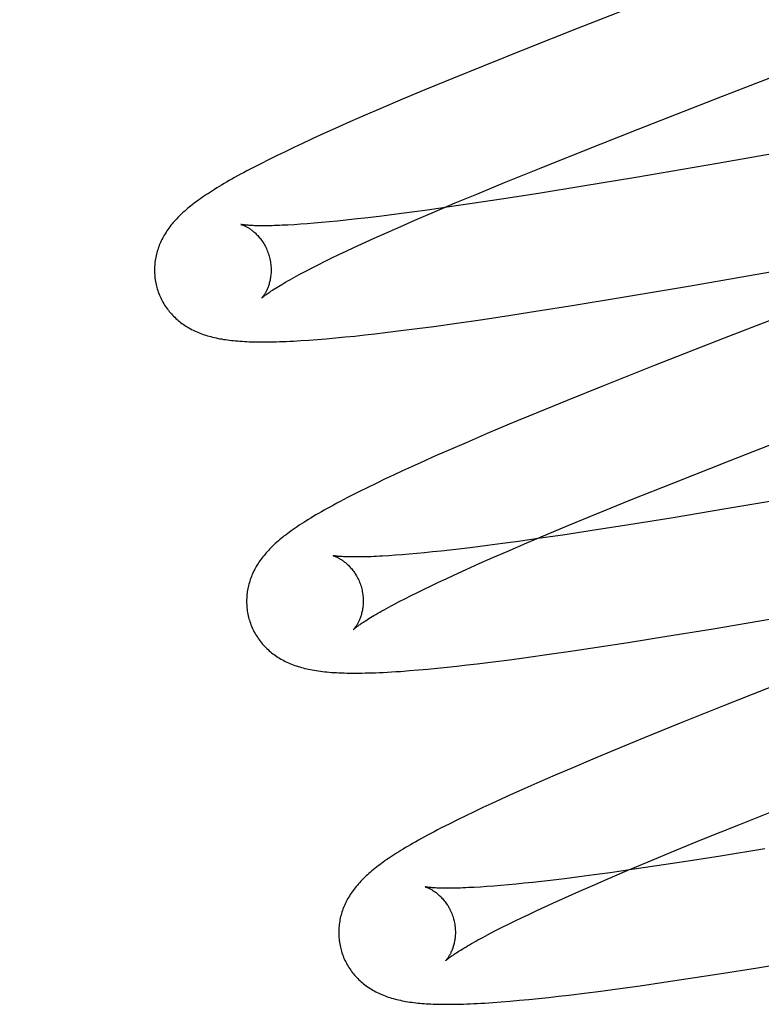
# Model space of a CAD drawing. Header units: inches. Extents: x 0 to 268, y 0 to 174.
# Tile 49 of 71: x 93.148 to 93.276, y 89.529 to 89.698. Entities that reach past the tile are written whole.
import ezdxf

# ---------------------------------------------------------------- set-up
doc = ezdxf.new("R2010")
doc.units = ezdxf.units.IN
doc.header["$LTSCALE"] = 14.749625
doc.header["$MEASUREMENT"] = 0
doc.linetypes.add('HIDDEN', pattern=[0.2, 0.1, -0.1])
doc.layers.add('DEFAULT_2', color=8, linetype='HIDDEN')

msp = doc.modelspace()

# ---------------------------------------------------------------- linework, layer by layer
at = {"layer": 'DEFAULT_2', "color": 8, "linetype": 'HIDDEN'}
for p, q in [((93.25835, 89.70199), (93.24386, 89.69632)), ((93.24386, 89.69632), (93.23519, 89.69288)), ((93.26886, 89.68472), (93.29455, 89.69466)), ((93.23519, 89.69288), (93.22783, 89.68992)), ((93.22783, 89.68992), (93.22275, 89.68785)), ((93.22275, 89.68785), (93.21782, 89.68581)), ((93.21782, 89.68581), (93.214, 89.68421)), ((93.25442, 89.67909), (93.26886, 89.68472)), ((93.214, 89.68421), (93.2103, 89.68264)), ((93.20762, 89.68148), (93.20501, 89.68033)), ((93.2103, 89.68264), (93.20762, 89.68148)), ((93.20501, 89.68033), (93.20247, 89.67921)), ((93.31333, 89.68111), (93.268, 89.67322)), ((93.20002, 89.6781), (93.19843, 89.67737)), ((93.20247, 89.67921), (93.20002, 89.6781)), ((93.24474, 89.67526), (93.25442, 89.67909)), ((93.19688, 89.67666), (93.19537, 89.67594)), ((93.19843, 89.67737), (93.19688, 89.67666)), ((93.19243, 89.67452), (93.19103, 89.67383)), ((93.19388, 89.67523), (93.19243, 89.67452)), ((93.19537, 89.67594), (93.19388, 89.67523)), ((93.23748, 89.67236), (93.24474, 89.67526)), ((93.18972, 89.67317), (93.18848, 89.67253)), ((93.19103, 89.67383), (93.18972, 89.67317)), ((93.268, 89.67322), (93.254, 89.67082)), ((93.23151, 89.66993), (93.23748, 89.67236)), ((93.22673, 89.66796), (93.23151, 89.66993)), ((93.254, 89.67082), (93.24495, 89.66932)), ((93.22305, 89.66643), (93.22673, 89.66796)), ((93.2373, 89.66808), (93.23099, 89.66709)), ((93.24495, 89.66932), (93.2373, 89.66808)), ((93.21952, 89.66493), (93.22305, 89.66643)), ((93.22594, 89.66632), (93.22205, 89.66575)), ((93.23099, 89.66709), (93.22594, 89.66632)), ((93.21299, 89.66451), (93.21047, 89.66419)), ((93.2156, 89.66485), (93.21299, 89.66451)), ((93.21831, 89.66522), (93.2156, 89.66485)), ((93.21614, 89.66348), (93.21952, 89.66493)), ((93.22205, 89.66575), (93.21831, 89.66522)), ((93.19651, 89.66278), (93.19542, 89.6627)), ((93.19766, 89.66286), (93.19651, 89.66278)), ((93.19888, 89.66296), (93.19766, 89.66286)), ((93.20014, 89.66307), (93.19888, 89.66296)), ((93.20146, 89.66319), (93.20014, 89.66307)), ((93.20284, 89.66332), (93.20146, 89.66319)), ((93.20427, 89.66347), (93.20284, 89.66332)), ((93.20574, 89.66363), (93.20427, 89.66347)), ((93.20805, 89.6639), (93.20574, 89.66363)), ((93.21047, 89.66419), (93.20805, 89.6639)), ((93.21372, 89.66242), (93.21614, 89.66348)), ((93.20916, 89.66039), (93.21139, 89.66139)), ((93.21139, 89.66139), (93.21372, 89.66242)), ((93.20568, 89.65879), (93.20703, 89.65942)), ((93.20703, 89.65942), (93.20916, 89.66039)), ((93.26301, 89.65217), (93.30862, 89.66011)), ((93.20312, 89.65759), (93.20437, 89.65818)), ((93.20437, 89.65818), (93.20568, 89.65879)), ((93.30688, 89.65788), (93.26917, 89.64326)), ((93.19968, 89.6559), (93.20077, 89.65644)), ((93.20077, 89.65644), (93.20192, 89.65701)), ((93.20192, 89.65701), (93.20312, 89.65759)), ((93.19674, 89.65438), (93.19766, 89.65487)), ((93.19766, 89.65487), (93.19864, 89.65537)), ((93.19864, 89.65537), (93.19968, 89.6559)), ((93.25139, 89.65021), (93.26301, 89.65217)), ((93.24346, 89.64891), (93.25139, 89.65021)), ((93.23152, 89.64703), (93.23686, 89.64786)), ((93.23686, 89.64786), (93.24346, 89.64891)), ((93.21939, 89.64528), (93.22331, 89.64583)), ((93.22331, 89.64583), (93.22736, 89.64641)), ((93.22736, 89.64641), (93.23152, 89.64703)), ((93.20927, 89.644), (93.21103, 89.64421)), ((93.21103, 89.64421), (93.21374, 89.64454)), ((93.21374, 89.64454), (93.21653, 89.6449)), ((93.21653, 89.6449), (93.21939, 89.64528)), ((93.19796, 89.64292), (93.19942, 89.64303)), ((93.19942, 89.64303), (93.20095, 89.64316)), ((93.20095, 89.64316), (93.20255, 89.6433)), ((93.20255, 89.6433), (93.20419, 89.64346)), ((93.20419, 89.64346), (93.20586, 89.64362)), ((93.20586, 89.64362), (93.20755, 89.64381)), ((93.20755, 89.64381), (93.20927, 89.644)), ((93.26917, 89.64326), (93.25703, 89.6385)), ((93.25703, 89.6385), (93.24846, 89.63508)), ((93.24846, 89.63508), (93.24222, 89.63256)), ((93.24222, 89.63256), (93.23719, 89.6305)), ((93.23719, 89.6305), (93.23232, 89.62848)), ((93.23232, 89.62848), (93.22855, 89.62689)), ((93.27019, 89.62229), (93.28463, 89.62792)), ((93.22855, 89.62689), (93.22491, 89.62533)), ((93.22226, 89.62418), (93.21969, 89.62305)), ((93.22491, 89.62533), (93.22226, 89.62418)), ((93.21969, 89.62305), (93.2172, 89.62194)), ((93.26051, 89.61846), (93.27019, 89.62229)), ((93.21558, 89.62121), (93.214, 89.62048)), ((93.2172, 89.62194), (93.21558, 89.62121)), ((93.21095, 89.61905), (93.20949, 89.61835)), ((93.21246, 89.61976), (93.21095, 89.61905)), ((93.214, 89.62048), (93.21246, 89.61976)), ((93.20805, 89.61765), (93.20664, 89.61695)), ((93.20949, 89.61835), (93.20805, 89.61765)), ((93.25326, 89.61556), (93.26051, 89.61846)), ((93.20664, 89.61695), (93.20527, 89.61625)), ((93.24729, 89.61313), (93.25326, 89.61556)), ((93.28341, 89.61636), (93.26945, 89.61397)), ((93.26945, 89.61397), (93.26042, 89.61247)), ((93.24251, 89.61116), (93.24729, 89.61313)), ((93.26042, 89.61247), (93.25279, 89.61124)), ((93.23884, 89.60963), (93.24251, 89.61116)), ((93.25279, 89.61124), (93.24651, 89.61025)), ((93.2376, 89.60893), (93.23387, 89.6084)), ((93.23531, 89.60814), (93.23884, 89.60963)), ((93.24147, 89.60949), (93.2376, 89.60893)), ((93.24651, 89.61025), (93.24147, 89.60949)), ((93.22366, 89.60709), (93.22212, 89.60691)), ((93.22607, 89.60737), (93.22366, 89.60709)), ((93.22857, 89.60769), (93.22607, 89.60737)), ((93.23117, 89.60803), (93.22857, 89.60769)), ((93.23387, 89.6084), (93.23117, 89.60803)), ((93.23193, 89.60669), (93.23531, 89.60814)), ((93.21275, 89.60602), (93.21164, 89.60594)), ((93.21393, 89.60611), (93.21275, 89.60602)), ((93.21516, 89.60621), (93.21393, 89.60611)), ((93.21645, 89.60632), (93.21516, 89.60621)), ((93.21779, 89.60645), (93.21645, 89.60632)), ((93.21918, 89.60659), (93.21779, 89.60645)), ((93.22062, 89.60674), (93.21918, 89.60659)), ((93.22212, 89.60691), (93.22062, 89.60674)), ((93.22717, 89.6046), (93.2295, 89.60563)), ((93.2295, 89.60563), (93.23193, 89.60669)), ((93.22282, 89.60263), (93.22495, 89.6036)), ((93.22495, 89.6036), (93.22717, 89.6046)), ((93.22016, 89.60139), (93.22147, 89.602)), ((93.22147, 89.602), (93.22282, 89.60263)), ((93.21771, 89.60022), (93.21891, 89.60079)), ((93.21891, 89.60079), (93.22016, 89.60139)), ((93.21345, 89.59808), (93.21443, 89.59858)), ((93.21443, 89.59858), (93.21547, 89.59911)), ((93.21547, 89.59911), (93.21656, 89.59965)), ((93.21656, 89.59965), (93.21771, 89.60022)), ((93.21253, 89.59759), (93.21345, 89.59808)), ((93.26728, 89.59343), (93.27893, 89.5954)), ((93.25272, 89.59108), (93.25934, 89.59213)), ((93.25934, 89.59213), (93.26728, 89.59343)), ((93.2432, 89.58963), (93.24737, 89.59025)), ((93.24737, 89.59025), (93.25272, 89.59108)), ((93.23234, 89.58811), (93.23521, 89.58849)), ((93.23521, 89.58849), (93.23914, 89.58904)), ((93.23914, 89.58904), (93.2432, 89.58963)), ((93.21998, 89.58666), (93.22164, 89.58683)), ((93.22164, 89.58683), (93.22334, 89.58702)), ((93.22334, 89.58702), (93.22507, 89.58721)), ((93.22507, 89.58721), (93.22683, 89.58742)), ((93.22683, 89.58742), (93.22955, 89.58775)), ((93.22955, 89.58775), (93.23234, 89.58811)), ((93.2152, 89.58624), (93.21677, 89.58637)), ((93.21677, 89.58637), (93.21836, 89.58651)), ((93.21836, 89.58651), (93.21998, 89.58666)), ((93.27889, 89.5841), (93.26905, 89.58021)), ((93.26905, 89.58021), (93.26162, 89.57723)), ((93.26162, 89.57723), (93.25546, 89.57473)), ((93.25546, 89.57473), (93.25049, 89.57268)), ((93.25049, 89.57268), (93.24664, 89.57107)), ((93.24664, 89.57107), (93.24291, 89.56949)), ((93.2402, 89.56833), (93.23756, 89.56718)), ((93.24291, 89.56949), (93.2402, 89.56833)), ((93.23756, 89.56718), (93.235, 89.56605)), ((93.23251, 89.56493), (93.2309, 89.5642)), ((93.235, 89.56605), (93.23251, 89.56493)), ((93.22932, 89.56347), (93.22779, 89.56276)), ((93.2309, 89.5642), (93.22932, 89.56347)), ((93.27169, 89.55983), (93.28009, 89.56317)), ((93.2263, 89.56205), (93.22484, 89.56135)), ((93.22779, 89.56276), (93.2263, 89.56205)), ((93.222, 89.55994), (93.22065, 89.55926)), ((93.22341, 89.56065), (93.222, 89.55994)), ((93.22484, 89.56135), (93.22341, 89.56065)), ((93.26563, 89.55738), (93.27169, 89.55983)), ((93.26077, 89.55539), (93.26563, 89.55738)), ((93.2561, 89.55346), (93.26077, 89.55539)), ((93.27614, 89.55567), (93.26851, 89.55443)), ((93.25252, 89.55195), (93.2561, 89.55346)), ((93.26222, 89.55345), (93.25718, 89.55269)), ((93.26851, 89.55443), (93.26222, 89.55345)), ((93.24958, 89.5516), (93.24688, 89.55123)), ((93.24909, 89.55048), (93.25252, 89.55195)), ((93.25331, 89.55212), (93.24958, 89.5516)), ((93.25718, 89.55269), (93.25331, 89.55212)), ((93.2335, 89.54965), (93.23216, 89.54952)), ((93.23489, 89.54979), (93.2335, 89.54965)), ((93.23634, 89.54994), (93.23489, 89.54979)), ((93.23783, 89.55011), (93.23634, 89.54994)), ((93.23937, 89.55028), (93.23783, 89.55011)), ((93.24178, 89.55057), (93.23937, 89.55028)), ((93.24428, 89.55089), (93.24178, 89.55057)), ((93.24688, 89.55123), (93.24428, 89.55089)), ((93.24662, 89.54942), (93.24909, 89.55048)), ((93.22848, 89.54922), (93.22736, 89.54914)), ((93.22965, 89.54931), (93.22848, 89.54922)), ((93.23088, 89.54941), (93.22965, 89.54931)), ((93.23216, 89.54952), (93.23088, 89.54941)), ((93.24196, 89.54736), (93.24424, 89.54837)), ((93.24424, 89.54837), (93.24662, 89.54942)), ((93.23839, 89.54574), (93.23979, 89.54638)), ((93.23979, 89.54638), (93.24196, 89.54736)), ((93.23452, 89.54392), (93.23576, 89.54451)), ((93.23576, 89.54451), (93.23705, 89.54511)), ((93.23705, 89.54511), (93.23839, 89.54574)), ((93.23219, 89.54278), (93.23333, 89.54334)), ((93.23333, 89.54334), (93.23452, 89.54392)), ((93.2282, 89.54074), (93.22911, 89.54122)), ((93.22911, 89.54122), (93.23008, 89.54172)), ((93.23008, 89.54172), (93.23111, 89.54224)), ((93.23111, 89.54224), (93.23219, 89.54278)), ((93.27489, 89.5353), (93.2828, 89.5366)), ((93.2683, 89.53425), (93.27489, 89.5353)), ((93.25476, 89.53222), (93.2588, 89.53281)), ((93.2588, 89.53281), (93.26296, 89.53343)), ((93.26296, 89.53343), (93.2683, 89.53425)), ((93.24521, 89.53094), (93.24799, 89.5313)), ((93.24799, 89.5313), (93.25085, 89.53168)), ((93.25085, 89.53168), (93.25476, 89.53222)), ((93.22947, 89.52933), (93.23092, 89.52944)), ((93.23092, 89.52944), (93.23246, 89.52957)), ((93.23246, 89.52957), (93.23405, 89.52971)), ((93.23405, 89.52971), (93.23568, 89.52986)), ((93.23568, 89.52986), (93.23733, 89.53003)), ((93.23733, 89.53003), (93.23902, 89.53021)), ((93.23902, 89.53021), (93.24074, 89.53041)), ((93.24074, 89.53041), (93.2425, 89.53061)), ((93.2425, 89.53061), (93.24521, 89.53094))]:
    msp.add_line(p, q, dxfattribs=at)
for points in [[(93.18848, 89.67253), (93.1879, 89.67223), (93.18733, 89.67193), (93.18678, 89.67163), (93.18625, 89.67135), (93.18574, 89.67106), (93.18524, 89.67079), (93.18476, 89.67052), (93.1843, 89.67026), (93.18385, 89.67), (93.18342, 89.66975), (93.183, 89.6695), (93.18259, 89.66925), (93.1822, 89.66901), (93.18181, 89.66877), (93.18144, 89.66854), (93.18108, 89.66831), (93.18073, 89.66808), (93.18039, 89.66786), (93.18005, 89.66763), (93.17973, 89.66741), (93.17942, 89.66719), (93.17911, 89.66698), (93.17881, 89.66676), (93.17852, 89.66655), (93.17824, 89.66633), (93.17796, 89.66612), (93.17769, 89.66591), (93.17743, 89.66569), (93.17717, 89.66548), (93.17692, 89.66526)], [(93.17692, 89.66526), (93.17667, 89.66505), (93.17643, 89.66483), (93.17619, 89.66462), (93.17596, 89.6644), (93.17574, 89.66418), (93.17552, 89.66396), (93.1753, 89.66373), (93.17509, 89.66351), (93.17489, 89.66328), (93.17469, 89.66306), (93.1745, 89.66283), (93.17432, 89.6626), (93.17414, 89.66236), (93.17396, 89.66213), (93.17379, 89.66189), (93.17363, 89.66165), (93.17347, 89.66141), (93.17332, 89.66117), (93.17317, 89.66093), (93.17303, 89.66068), (93.1729, 89.66043), (93.17277, 89.66018), (93.17265, 89.65993), (93.17253, 89.65968), (93.17242, 89.65943), (93.17232, 89.65918), (93.17222, 89.65893), (93.17213, 89.65867), (93.17205, 89.65842), (93.17197, 89.65816), (93.1719, 89.6579), (93.17183, 89.65764), (93.17177, 89.65737), (93.17171, 89.65711), (93.17166, 89.65684), (93.17162, 89.65657), (93.17158, 89.6563), (93.17155, 89.65603), (93.17153, 89.65575), (93.17151, 89.65548), (93.1715, 89.6552), (93.1715, 89.65492), (93.1715, 89.65465), (93.17151, 89.65437), (93.17153, 89.65409), (93.17155, 89.65381), (93.17158, 89.65354), (93.17162, 89.65326), (93.17166, 89.65298), (93.17172, 89.65271), (93.17177, 89.65243), (93.17184, 89.65216), (93.1719, 89.65193)], [(93.18633, 89.66275), (93.18632, 89.66275), (93.18631, 89.66276), (93.1863, 89.66276), (93.18631, 89.66276), (93.18632, 89.66275), (93.18634, 89.66275), (93.18637, 89.66274), (93.18641, 89.66273), (93.18645, 89.66271), (93.1865, 89.6627), (93.18656, 89.66267), (93.18662, 89.66265), (93.18669, 89.66263), (93.18676, 89.6626), (93.18683, 89.66256), (93.18692, 89.66253), (93.187, 89.66249), (93.18709, 89.66244), (93.18718, 89.66239), (93.18728, 89.66234), (93.18738, 89.66228), (93.18749, 89.66222), (93.18759, 89.66216), (93.1877, 89.66209), (93.18782, 89.66201), (93.18793, 89.66194), (93.18805, 89.66185), (93.18817, 89.66176), (93.18829, 89.66167), (93.18842, 89.66157), (93.18855, 89.66146), (93.18867, 89.66135), (93.1888, 89.66123), (93.18893, 89.66111), (93.18906, 89.66097), (93.18919, 89.66084), (93.18933, 89.66069), (93.18946, 89.66054), (93.18959, 89.66038), (93.18972, 89.66021), (93.18985, 89.66004), (93.18997, 89.65986), (93.1901, 89.65967), (93.19022, 89.65948), (93.19034, 89.65928), (93.19045, 89.65907), (93.19056, 89.65886), (93.19067, 89.65864), (93.19077, 89.65842), (93.19086, 89.65819), (93.19095, 89.65796), (93.19103, 89.65773), (93.19111, 89.65749), (93.19117, 89.65729)], [(93.19542, 89.6627), (93.19438, 89.66264), (93.19389, 89.66262), (93.19341, 89.6626), (93.19295, 89.66258), (93.1925, 89.66256), (93.19207, 89.66255), (93.19165, 89.66254), (93.19125, 89.66253), (93.19087, 89.66252), (93.1905, 89.66252), (93.19015, 89.66252), (93.18982, 89.66252), (93.1895, 89.66252), (93.1892, 89.66253), (93.18891, 89.66253), (93.18864, 89.66254), (93.18839, 89.66255), (93.18815, 89.66256), (93.18793, 89.66258), (93.18772, 89.66259), (93.18753, 89.6626), (93.18736, 89.66262), (93.1872, 89.66263), (93.18705, 89.66265), (93.18692, 89.66266), (93.18681, 89.66268), (93.1867, 89.66269), (93.18661, 89.6627), (93.18654, 89.66271), (93.18647, 89.66273), (93.18642, 89.66273), (93.18637, 89.66274), (93.18634, 89.66275), (93.18633, 89.66275)], [(93.19117, 89.65729), (93.19123, 89.65707), (93.19128, 89.65683), (93.19133, 89.65659), (93.19138, 89.65635), (93.19141, 89.6561), (93.19144, 89.65586), (93.19146, 89.65562), (93.19148, 89.65538), (93.19149, 89.65515), (93.19149, 89.65492), (93.19148, 89.65469), (93.19147, 89.65446), (93.19146, 89.65424), (93.19144, 89.65403), (93.19141, 89.65382), (93.19138, 89.65361), (93.19135, 89.65342), (93.19131, 89.65322), (93.19127, 89.65304), (93.19122, 89.65286), (93.19118, 89.65268), (93.19113, 89.65251), (93.19107, 89.65235), (93.19102, 89.65219), (93.19097, 89.65204), (93.19091, 89.6519), (93.19085, 89.65176), (93.1908, 89.65163), (93.19074, 89.6515), (93.19068, 89.65138), (93.19062, 89.65126), (93.19056, 89.65115), (93.1905, 89.65105), (93.19045, 89.65095), (93.19039, 89.65085), (93.19033, 89.65076), (93.19028, 89.65068), (93.19023, 89.6506), (93.19018, 89.65053), (93.19013, 89.65046), (93.19008, 89.6504), (93.19004, 89.65034), (93.19, 89.65029), (93.18996, 89.65024), (93.18993, 89.6502), (93.1899, 89.65017), (93.18987, 89.65014), (93.18985, 89.65012), (93.18984, 89.6501), (93.18983, 89.65009), (93.18983, 89.65009)], [(93.18983, 89.65009), (93.18984, 89.6501), (93.18986, 89.65012), (93.18988, 89.65014), (93.18991, 89.65017), (93.18995, 89.6502), (93.19001, 89.65025), (93.19007, 89.6503), (93.19014, 89.65036), (93.19022, 89.65042), (93.19032, 89.6505), (93.19042, 89.65058), (93.19054, 89.65067), (93.19067, 89.65076), (93.19081, 89.65086), (93.19097, 89.65097), (93.19114, 89.65109), (93.19132, 89.65122), (93.19152, 89.65135), (93.19174, 89.65149), (93.19197, 89.65164), (93.19221, 89.65179), (93.19247, 89.65195), (93.19274, 89.65212), (93.19303, 89.6523), (93.19333, 89.65248), (93.19365, 89.65267), (93.19398, 89.65286), (93.19433, 89.65306), (93.1947, 89.65327), (93.19507, 89.65348), (93.19547, 89.6537), (93.19588, 89.65392), (93.1963, 89.65415), (93.19674, 89.65438)], [(93.1719, 89.65193), (93.17197, 89.6517), (93.17205, 89.65144), (93.17214, 89.65117), (93.17224, 89.65091), (93.17234, 89.65065), (93.17245, 89.65039), (93.17257, 89.65014), (93.17269, 89.64989), (93.17282, 89.64965), (93.17295, 89.6494), (93.17309, 89.64916), (93.17324, 89.64893), (93.17339, 89.6487), (93.17355, 89.64847), (93.17371, 89.64825), (93.17387, 89.64803), (93.17404, 89.64782), (93.17422, 89.64761), (93.1744, 89.64741), (93.17458, 89.64721), (93.17477, 89.64701), (93.17496, 89.64683), (93.17516, 89.64664), (93.17536, 89.64646), (93.17557, 89.64629), (93.17577, 89.64612), (93.17598, 89.64595), (93.1762, 89.64579), (93.17642, 89.64563), (93.17665, 89.64547), (93.17688, 89.64532), (93.17712, 89.64518), (93.17736, 89.64503), (93.17761, 89.64489), (93.17786, 89.64476), (93.17811, 89.64463), (93.17837, 89.6445), (93.17863, 89.64438), (93.1789, 89.64427), (93.17917, 89.64416), (93.17944, 89.64405), (93.17972, 89.64395), (93.18, 89.64385), (93.18028, 89.64376), (93.18057, 89.64367), (93.18087, 89.64359), (93.18116, 89.64351), (93.18146, 89.64343), (93.18177, 89.64336), (93.18208, 89.64329), (93.18239, 89.64322), (93.18271, 89.64316), (93.18303, 89.64311), (93.18335, 89.64305), (93.18368, 89.643), (93.18402, 89.64295), (93.18436, 89.64291), (93.1847, 89.64287), (93.18505, 89.64283), (93.18541, 89.6428), (93.18577, 89.64277), (93.18615, 89.64274), (93.18653, 89.64271), (93.18691, 89.64269), (93.18731, 89.64267), (93.18771, 89.64265), (93.18813, 89.64264), (93.18856, 89.64263), (93.18899, 89.64262), (93.18944, 89.64261), (93.1899, 89.64261), (93.19037, 89.64261), (93.19085, 89.64261), (93.19135, 89.64262), (93.19186, 89.64263), (93.19239, 89.64264), (93.19294, 89.64266), (93.1935, 89.64268), (93.19408, 89.6427), (93.19468, 89.64273), (93.1953, 89.64276), (93.19593, 89.64279), (93.19659, 89.64283), (93.19796, 89.64292)], [(93.20527, 89.61625), (93.20461, 89.61592), (93.20397, 89.61558), (93.20335, 89.61526), (93.20276, 89.61494), (93.20219, 89.61464), (93.20164, 89.61434), (93.20111, 89.61404), (93.2006, 89.61376), (93.20011, 89.61348), (93.19963, 89.6132), (93.19917, 89.61293), (93.19872, 89.61267), (93.19829, 89.6124), (93.19787, 89.61215), (93.19746, 89.61189), (93.19707, 89.61165), (93.19669, 89.6114), (93.19632, 89.61116), (93.19596, 89.61092), (93.19561, 89.61069), (93.19528, 89.61045), (93.19495, 89.61022), (93.19464, 89.61), (93.19433, 89.60977), (93.19404, 89.60955), (93.19375, 89.60933), (93.19347, 89.60911), (93.1932, 89.60889), (93.19294, 89.60867), (93.19268, 89.60845)], [(93.19268, 89.60845), (93.19243, 89.60823), (93.19219, 89.60802), (93.19195, 89.6078), (93.19173, 89.60758), (93.1915, 89.60736), (93.19128, 89.60714), (93.19107, 89.60692), (93.19086, 89.60669), (93.19066, 89.60647), (93.19046, 89.60624), (93.19027, 89.60601), (93.19009, 89.60578), (93.18991, 89.60555), (93.18974, 89.60531), (93.18957, 89.60508), (93.18941, 89.60484), (93.18925, 89.6046), (93.1891, 89.60436), (93.18895, 89.60411), (93.18881, 89.60387), (93.18868, 89.60362), (93.18855, 89.60337), (93.18843, 89.60312), (93.18831, 89.60287), (93.18821, 89.60262), (93.1881, 89.60237), (93.18801, 89.60212), (93.18792, 89.60187), (93.18783, 89.60161), (93.18776, 89.60135), (93.18768, 89.60109), (93.18762, 89.60083), (93.18755, 89.60057), (93.1875, 89.6003), (93.18745, 89.60004), (93.18741, 89.59977), (93.18737, 89.5995), (93.18734, 89.59923), (93.18732, 89.59895), (93.1873, 89.59868), (93.18729, 89.5984), (93.18729, 89.59813), (93.18729, 89.59785), (93.1873, 89.59757), (93.18732, 89.59729), (93.18734, 89.59702), (93.18737, 89.59674), (93.18741, 89.59646), (93.18745, 89.59619), (93.18751, 89.59591), (93.18756, 89.59564), (93.18763, 89.59537), (93.18769, 89.59514)], [(93.20212, 89.60596), (93.20211, 89.60596), (93.2021, 89.60597), (93.2021, 89.60596), (93.20212, 89.60596), (93.20214, 89.60595), (93.20217, 89.60595), (93.20221, 89.60593), (93.20225, 89.60592), (93.2023, 89.6059), (93.20235, 89.60588), (93.20242, 89.60586), (93.20248, 89.60583), (93.20256, 89.6058), (93.20263, 89.60577), (93.20271, 89.60573), (93.2028, 89.60569), (93.20289, 89.60565), (93.20298, 89.6056), (93.20308, 89.60555), (93.20318, 89.60549), (93.20329, 89.60543), (93.20339, 89.60536), (93.2035, 89.60529), (93.20362, 89.60522), (93.20373, 89.60514), (93.20385, 89.60506), (93.20397, 89.60497), (93.20409, 89.60487), (93.20422, 89.60477), (93.20434, 89.60466), (93.20447, 89.60455), (93.2046, 89.60443), (93.20473, 89.60431), (93.20486, 89.60418), (93.20499, 89.60404), (93.20512, 89.60389), (93.20526, 89.60374), (93.20539, 89.60358), (93.20552, 89.60341), (93.20564, 89.60324), (93.20577, 89.60306), (93.20589, 89.60287), (93.20602, 89.60268), (93.20613, 89.60248), (93.20625, 89.60228), (93.20636, 89.60206), (93.20646, 89.60185), (93.20656, 89.60163), (93.20665, 89.6014), (93.20674, 89.60117), (93.20683, 89.60094), (93.2069, 89.6007), (93.20696, 89.6005)], [(93.21164, 89.60594), (93.21058, 89.60588), (93.21007, 89.60585), (93.20958, 89.60582), (93.20911, 89.6058), (93.20865, 89.60578), (93.20821, 89.60577), (93.20778, 89.60575), (93.20737, 89.60574), (93.20697, 89.60574), (93.20659, 89.60573), (93.20623, 89.60573), (93.20588, 89.60573), (93.20555, 89.60573), (93.20523, 89.60573), (93.20494, 89.60574), (93.20465, 89.60575), (93.20439, 89.60575), (93.20414, 89.60576), (93.2039, 89.60578), (93.20368, 89.60579), (93.20348, 89.6058), (93.2033, 89.60581), (93.20312, 89.60583), (93.20297, 89.60584), (93.20282, 89.60586), (93.2027, 89.60587), (93.20258, 89.60589), (93.20248, 89.6059), (93.20239, 89.60591), (93.20232, 89.60592), (93.20225, 89.60594), (93.2022, 89.60594), (93.20216, 89.60595), (93.20213, 89.60596), (93.20212, 89.60596)], [(93.20696, 89.6005), (93.20702, 89.60028), (93.20707, 89.60004), (93.20712, 89.5998), (93.20717, 89.59955), (93.2072, 89.59931), (93.20723, 89.59907), (93.20725, 89.59883), (93.20727, 89.59859), (93.20728, 89.59836), (93.20728, 89.59813), (93.20727, 89.5979), (93.20726, 89.59767), (93.20725, 89.59745), (93.20723, 89.59724), (93.2072, 89.59703), (93.20717, 89.59682), (93.20714, 89.59663), (93.2071, 89.59643), (93.20706, 89.59625), (93.20701, 89.59607), (93.20697, 89.59589), (93.20692, 89.59572), (93.20687, 89.59556), (93.20681, 89.5954), (93.20676, 89.59525), (93.2067, 89.59511), (93.20664, 89.59497), (93.20659, 89.59484), (93.20653, 89.59471), (93.20647, 89.59459), (93.20641, 89.59447), (93.20635, 89.59436), (93.20629, 89.59426), (93.20624, 89.59416), (93.20618, 89.59406), (93.20613, 89.59397), (93.20607, 89.59389), (93.20602, 89.59381), (93.20597, 89.59374), (93.20592, 89.59367), (93.20587, 89.59361), (93.20583, 89.59355), (93.20579, 89.5935), (93.20575, 89.59345), (93.20572, 89.59341), (93.20569, 89.59338), (93.20567, 89.59335), (93.20565, 89.59333), (93.20563, 89.59331), (93.20562, 89.5933), (93.20562, 89.5933)], [(93.20562, 89.5933), (93.20563, 89.59331), (93.20565, 89.59332), (93.20567, 89.59335), (93.2057, 89.59338), (93.20575, 89.59341), (93.2058, 89.59346), (93.20586, 89.59351), (93.20593, 89.59357), (93.20601, 89.59363), (93.20611, 89.59371), (93.20621, 89.59379), (93.20633, 89.59387), (93.20646, 89.59397), (93.2066, 89.59407), (93.20676, 89.59418), (93.20693, 89.5943), (93.20712, 89.59443), (93.20732, 89.59456), (93.20753, 89.5947), (93.20776, 89.59485), (93.208, 89.595), (93.20826, 89.59516), (93.20853, 89.59533), (93.20882, 89.59551), (93.20912, 89.59569), (93.20944, 89.59588), (93.20978, 89.59607), (93.21012, 89.59627), (93.21049, 89.59648), (93.21087, 89.59669), (93.21126, 89.59691), (93.21167, 89.59713), (93.21209, 89.59736), (93.21253, 89.59759)], [(93.18769, 89.59514), (93.18776, 89.59491), (93.18784, 89.59464), (93.18793, 89.59438), (93.18803, 89.59412), (93.18813, 89.59386), (93.18824, 89.5936), (93.18836, 89.59335), (93.18848, 89.5931), (93.18861, 89.59285), (93.18875, 89.59261), (93.18889, 89.59237), (93.18903, 89.59213), (93.18919, 89.5919), (93.18934, 89.59167), (93.1895, 89.59145), (93.18967, 89.59123), (93.18984, 89.59102), (93.19002, 89.59081), (93.1902, 89.59061), (93.19038, 89.59041), (93.19057, 89.59022), (93.19076, 89.59003), (93.19096, 89.58984), (93.19116, 89.58966), (93.19137, 89.58949), (93.19157, 89.58932), (93.19179, 89.58915), (93.192, 89.58899), (93.19223, 89.58883), (93.19245, 89.58867), (93.19269, 89.58852), (93.19292, 89.58838), (93.19317, 89.58823), (93.19342, 89.58809), (93.19367, 89.58796), (93.19392, 89.58783), (93.19418, 89.5877), (93.19444, 89.58758), (93.19471, 89.58747), (93.19498, 89.58736), (93.19525, 89.58725), (93.19553, 89.58715), (93.19581, 89.58705), (93.1961, 89.58696), (93.19639, 89.58687), (93.19668, 89.58679), (93.19698, 89.58671), (93.19729, 89.58663), (93.19759, 89.58656), (93.19791, 89.58649), (93.19823, 89.58642), (93.19855, 89.58636), (93.19888, 89.5863), (93.19922, 89.58625), (93.19957, 89.5862), (93.19993, 89.58615), (93.20029, 89.5861), (93.20067, 89.58606), (93.20105, 89.58602), (93.20144, 89.58599), (93.20185, 89.58595), (93.20226, 89.58593), (93.20268, 89.5859), (93.20311, 89.58588), (93.20356, 89.58586), (93.20402, 89.58584), (93.20449, 89.58583), (93.20497, 89.58582), (93.20547, 89.58582), (93.20598, 89.58582), (93.20651, 89.58582), (93.20705, 89.58583), (93.20761, 89.58584), (93.20818, 89.58585), (93.20878, 89.58587), (93.2094, 89.58589), (93.21005, 89.58592), (93.21072, 89.58595), (93.21142, 89.58598), (93.21214, 89.58603), (93.21289, 89.58607), (93.21365, 89.58612), (93.2152, 89.58624)], [(93.22065, 89.55926), (93.22002, 89.55893), (93.21941, 89.55861), (93.21884, 89.5583), (93.21829, 89.55801), (93.21776, 89.55772), (93.21725, 89.55744), (93.21676, 89.55717), (93.21629, 89.5569), (93.21583, 89.55664), (93.21539, 89.55639), (93.21496, 89.55614), (93.21454, 89.55589), (93.21414, 89.55565), (93.21375, 89.55541), (93.21338, 89.55518), (93.21301, 89.55495), (93.21265, 89.55472), (93.2123, 89.5545), (93.21196, 89.55427), (93.21163, 89.55405), (93.21131, 89.55383), (93.211, 89.55361), (93.21069, 89.55339), (93.21039, 89.55318), (93.2101, 89.55296), (93.20982, 89.55275), (93.20954, 89.55254), (93.20927, 89.55232), (93.20901, 89.55211), (93.20875, 89.5519), (93.2085, 89.55168)], [(93.2085, 89.55168), (93.20825, 89.55147), (93.20801, 89.55125), (93.20777, 89.55103), (93.20754, 89.55081), (93.20732, 89.5506), (93.2071, 89.55037), (93.20688, 89.55015), (93.20668, 89.54993), (93.20647, 89.5497), (93.20628, 89.54947), (93.20608, 89.54924), (93.2059, 89.54901), (93.20572, 89.54878), (93.20554, 89.54855), (93.20537, 89.54831), (93.20521, 89.54807), (93.20505, 89.54783), (93.2049, 89.54759), (93.20475, 89.54734), (93.20461, 89.5471), (93.20448, 89.54685), (93.20435, 89.5466), (93.20423, 89.54635), (93.20411, 89.5461), (93.204, 89.54585), (93.2039, 89.5456), (93.20381, 89.54534), (93.20372, 89.54509), (93.20363, 89.54484), (93.20355, 89.54458), (93.20348, 89.54432), (93.20341, 89.54406), (93.20335, 89.54379), (93.20329, 89.54353), (93.20324, 89.54326), (93.2032, 89.54299), (93.20316, 89.54272), (93.20313, 89.54244), (93.20311, 89.54217), (93.20309, 89.54189), (93.20308, 89.54162), (93.20308, 89.54134), (93.20308, 89.54106), (93.20309, 89.54079), (93.20311, 89.54051), (93.20313, 89.54023), (93.20316, 89.53995), (93.2032, 89.53968), (93.20324, 89.5394), (93.2033, 89.53912), (93.20336, 89.53885), (93.20342, 89.53858), (93.20348, 89.53835)], [(93.21791, 89.54917), (93.2179, 89.54917), (93.21789, 89.54917), (93.21789, 89.54917), (93.21791, 89.54917), (93.21793, 89.54916), (93.21796, 89.54915), (93.21799, 89.54914), (93.21804, 89.54913), (93.21809, 89.54911), (93.21814, 89.54909), (93.2182, 89.54907), (93.21827, 89.54904), (93.21834, 89.54901), (93.21842, 89.54898), (93.2185, 89.54894), (93.21859, 89.5489), (93.21868, 89.54886), (93.21877, 89.54881), (93.21887, 89.54876), (93.21897, 89.5487), (93.21907, 89.54864), (93.21918, 89.54857), (93.21929, 89.5485), (93.2194, 89.54843), (93.21952, 89.54835), (93.21964, 89.54827), (93.21976, 89.54818), (93.21988, 89.54808), (93.22, 89.54798), (93.22013, 89.54788), (93.22026, 89.54776), (93.22039, 89.54764), (93.22052, 89.54752), (93.22065, 89.54739), (93.22078, 89.54725), (93.22091, 89.5471), (93.22104, 89.54695), (93.22117, 89.54679), (93.2213, 89.54662), (93.22143, 89.54645), (93.22156, 89.54627), (93.22168, 89.54608), (93.22181, 89.54589), (93.22192, 89.54569), (93.22204, 89.54549), (93.22215, 89.54528), (93.22225, 89.54506), (93.22235, 89.54484), (93.22245, 89.54461), (93.22253, 89.54438), (93.22262, 89.54415), (93.22269, 89.54391), (93.22275, 89.5437)], [(93.22736, 89.54914), (93.22631, 89.54908), (93.2258, 89.54905), (93.22531, 89.54903), (93.22484, 89.54901), (93.22438, 89.54899), (93.22394, 89.54897), (93.22352, 89.54896), (93.22311, 89.54895), (93.22271, 89.54894), (93.22233, 89.54894), (93.22197, 89.54894), (93.22162, 89.54894), (93.2213, 89.54894), (93.22098, 89.54894), (93.22069, 89.54895), (93.22041, 89.54895), (93.22015, 89.54896), (93.21991, 89.54897), (93.21968, 89.54899), (93.21946, 89.549), (93.21927, 89.54901), (93.21908, 89.54902), (93.21891, 89.54904), (93.21876, 89.54905), (93.21862, 89.54907), (93.21849, 89.54908), (93.21838, 89.54909), (93.21828, 89.54911), (93.21819, 89.54912), (93.21811, 89.54913), (93.21805, 89.54914), (93.21799, 89.54915), (93.21795, 89.54916), (93.21792, 89.54917), (93.21791, 89.54917)], [(93.22275, 89.5437), (93.22281, 89.54349), (93.22286, 89.54325), (93.22292, 89.54301), (93.22296, 89.54277), (93.22299, 89.54252), (93.22302, 89.54228), (93.22304, 89.54204), (93.22306, 89.54181), (93.22307, 89.54157), (93.22307, 89.54134), (93.22307, 89.54111), (93.22306, 89.54089), (93.22304, 89.54067), (93.22302, 89.54045), (93.22299, 89.54025), (93.22296, 89.54004), (93.22293, 89.53984), (93.22289, 89.53965), (93.22285, 89.53946), (93.22281, 89.53928), (93.22276, 89.53911), (93.22271, 89.53894), (93.22266, 89.53878), (93.22261, 89.53862), (93.22255, 89.53847), (93.2225, 89.53833), (93.22244, 89.53819), (93.22238, 89.53806), (93.22232, 89.53793), (93.22227, 89.53781), (93.22221, 89.53769), (93.22215, 89.53758), (93.22209, 89.53747), (93.22203, 89.53737), (93.22198, 89.53728), (93.22192, 89.53719), (93.22187, 89.5371), (93.22182, 89.53703), (93.22176, 89.53695), (93.22172, 89.53688), (93.22167, 89.53682), (93.22163, 89.53676), (93.22159, 89.53671), (93.22155, 89.53667), (93.22151, 89.53663), (93.22149, 89.53659), (93.22146, 89.53656), (93.22144, 89.53654), (93.22142, 89.53652), (93.22141, 89.53651), (93.22141, 89.53651)], [(93.22141, 89.53651), (93.22142, 89.53652), (93.22143, 89.53653), (93.22146, 89.53655), (93.22149, 89.53658), (93.22153, 89.53662), (93.22158, 89.53666), (93.22164, 89.53671), (93.22171, 89.53676), (93.22179, 89.53683), (93.22188, 89.5369), (93.22198, 89.53698), (93.2221, 89.53706), (93.22222, 89.53716), (93.22236, 89.53726), (93.22252, 89.53737), (93.22268, 89.53748), (93.22287, 89.53761), (93.22306, 89.53774), (93.22327, 89.53788), (93.22349, 89.53802), (93.22373, 89.53818), (93.22399, 89.53833), (93.22426, 89.5385), (93.22454, 89.53867), (93.22484, 89.53885), (93.22515, 89.53904), (93.22548, 89.53923), (93.22583, 89.53943), (93.22618, 89.53963), (93.22656, 89.53984), (93.22695, 89.54006), (93.22735, 89.54028), (93.22777, 89.54051), (93.2282, 89.54074)], [(93.20348, 89.53835), (93.20355, 89.53812), (93.20363, 89.53785), (93.20372, 89.53759), (93.20382, 89.53733), (93.20392, 89.53707), (93.20403, 89.53681), (93.20415, 89.53656), (93.20427, 89.53631), (93.2044, 89.53606), (93.20453, 89.53582), (93.20467, 89.53558), (93.20482, 89.53535), (93.20497, 89.53512), (93.20513, 89.53489), (93.20529, 89.53467), (93.20545, 89.53445), (93.20562, 89.53424), (93.2058, 89.53403), (93.20598, 89.53383), (93.20616, 89.53363), (93.20635, 89.53343), (93.20654, 89.53325), (93.20674, 89.53306), (93.20694, 89.53288), (93.20714, 89.53271), (93.20735, 89.53254), (93.20756, 89.53237), (93.20778, 89.53221), (93.208, 89.53205), (93.20823, 89.53189), (93.20846, 89.53174), (93.2087, 89.5316), (93.20894, 89.53145), (93.20918, 89.53131), (93.20944, 89.53118), (93.20969, 89.53105), (93.20995, 89.53092), (93.21021, 89.5308), (93.21047, 89.53069), (93.21074, 89.53058), (93.21102, 89.53047), (93.21129, 89.53037), (93.21157, 89.53027), (93.21186, 89.53018), (93.21215, 89.53009), (93.21244, 89.53001), (93.21274, 89.52992), (93.21304, 89.52985), (93.21334, 89.52978), (93.21365, 89.52971), (93.21396, 89.52964), (93.21428, 89.52958), (93.2146, 89.52952), (93.21492, 89.52947), (93.21525, 89.52942), (93.21559, 89.52937), (93.21593, 89.52933), (93.21627, 89.52929), (93.21662, 89.52925), (93.21698, 89.52922), (93.21734, 89.52919), (93.21771, 89.52916), (93.21809, 89.52913), (93.21848, 89.52911), (93.21887, 89.52909), (93.21928, 89.52907), (93.21969, 89.52906), (93.22012, 89.52905), (93.22055, 89.52904), (93.221, 89.52903), (93.22146, 89.52903), (93.22193, 89.52903), (93.22241, 89.52903), (93.2229, 89.52904), (93.22342, 89.52905), (93.22394, 89.52906), (93.22448, 89.52907), (93.22504, 89.52909), (93.22562, 89.52912), (93.22621, 89.52914), (93.22682, 89.52917), (93.22745, 89.52921), (93.2281, 89.52925), (93.22947, 89.52933)]]:
    msp.add_lwpolyline(points, dxfattribs=at)
for radius in [0.375, 0.3125, 0.3025, 0.25]:
    msp.add_arc((93.1873, 89.53216), radius, 90, 180, dxfattribs=at)

doc.saveas('drawing.dxf')
